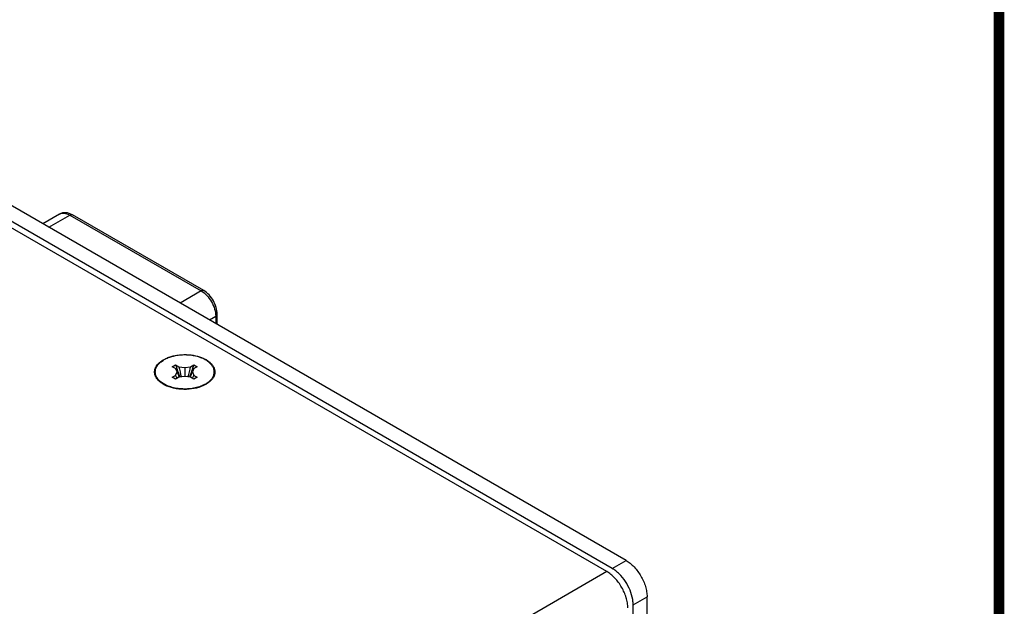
# Model space of a CAD drawing. Header units: inches. Extents: x 0 to 34, y 0 to 22.
# Tile 77 of 78: x 31.6 to 33.5, y 17.6 to 18.7. Entities that reach past the tile are written whole.
import ezdxf

# ---------------------------------------------------------------- set-up
doc = ezdxf.new("R2010")
doc.units = ezdxf.units.IN
doc.header["$LTSCALE"] = 1.87
doc.header["$MEASUREMENT"] = 0
doc.layers.get('0').update_dxf_attribs({"linetype": 'CONTINUOUS'})

msp = doc.modelspace()

# ---------------------------------------------------------------- linework, layer by layer
at = {"color": 7, "linetype": 'CONTINUOUS'}
for p, q in [((32.7884, 17.6414), (26.9434, 21.0162)), ((32.7619, 17.6261), (26.9169, 21.0009)), ((31.9224, 18.0112), (31.9287, 18.0148)), ((31.9287, 18.0075), (31.9224, 18.0112)), ((31.9287, 18.0148), (31.9351, 18.0112)), ((31.9317, 18.0011), (31.9287, 18.0075)), ((31.9287, 17.9946), (31.9317, 18.0011)), ((31.9351, 18.0112), (31.9462, 18.0094)), ((31.9462, 18.0094), (31.9574, 18.0112)), ((31.9462, 18.0094), (31.9462, 17.9927)), ((31.9574, 18.0112), (31.9637, 18.0148)), ((31.9637, 18.0075), (31.9607, 18.0011)), ((31.9607, 18.0011), (31.9637, 17.9946)), ((31.9637, 18.0148), (31.9701, 18.0112)), ((31.9701, 18.0112), (31.9637, 18.0075)), ((31.9083, 17.9761), (31.9014, 17.9814)), ((31.9224, 17.991), (31.9287, 17.9946)), ((31.9287, 17.9873), (31.9224, 17.991)), ((31.9351, 17.991), (31.9287, 17.9873)), ((31.9462, 17.9927), (31.9351, 17.991)), ((31.9574, 17.991), (31.9462, 17.9927)), ((31.9637, 17.9873), (31.9574, 17.991)), ((31.9637, 17.9946), (31.9701, 17.991)), ((31.9701, 17.991), (31.9637, 17.9873)), ((31.986, 17.9781), (31.9911, 17.9814)), ((31.9866, 17.978), (31.9911, 17.9814)), ((32.7619, 17.6261), (32.7884, 17.6414)), ((32.8018, 17.5569), (32.8283, 17.5722)), ((32.8283, 16.9582), (32.8283, 17.5722)), ((32.8018, 16.9429), (32.8018, 17.5569))]:
    msp.add_line(p, q, dxfattribs=at)
at = {"color": 3, "linetype": 'CONTINUOUS'}
for p, q in [((32.7516, 17.6201), (26.9272, 20.9831)), ((31.9916, 17.9807), (31.9869, 17.9776)), ((31.9869, 17.9776), (31.9818, 17.975)), ((32.7516, 17.6201), (30.6405, 16.4012))]:
    msp.add_line(p, q, dxfattribs=at)
at = {"color": 6, "linetype": 'CONTINUOUS'}
for p, q in [((31.7071, 18.3025), (31.6753, 18.2841)), ((31.6868, 18.2774), (31.7268, 18.3005)), ((31.7268, 18.3005), (31.9775, 18.1558)), ((31.9824, 18.1563), (31.7317, 18.301)), ((31.9775, 18.1558), (31.9375, 18.1327)), ((31.9932, 18.1005), (32.0053, 18.1075)), ((32.0053, 18.1075), (32.0053, 18.0935)), ((32.0082, 18.0918), (32.0082, 18.1116))]:
    msp.add_line(p, q, dxfattribs=at)
at = {"color": 7, "linetype": 'CONTINUOUS', "const_width": 0.02}
msp.add_lwpolyline([(33.5, 0.5), (33.5, 21.5)], dxfattribs=at)
at = {"color": 7, "linetype": 'CONTINUOUS'}
for centre, radius, start, end in [((32.2308, 18.1054), 0.3153, 196.6821, 201.2203), ((32.0847, 18.0507), 0.1608, 197.981, 201.7729), ((32.2935, 18.084), 0.3658, 191.4886, 194.6259), ((31.5989, 18.084), 0.3658, 345.3741, 348.5114), ((31.6617, 18.1054), 0.3153, 338.7797, 343.3179), ((31.8077, 18.0507), 0.1608, 338.2271, 342.019), ((32.0157, 18.0344), 0.0957, 204.5637, 208.3846), ((31.8767, 18.0344), 0.0957, 331.6154, 335.4363)]:
    msp.add_arc(centre, radius, start, end, dxfattribs=at)
at = {"color": 6, "linetype": 'CONTINUOUS'}
for points, knots in [([(31.7317, 18.301), (31.728, 18.3032), (31.7216, 18.3055), (31.713, 18.305), (31.7089, 18.3035), (31.7071, 18.3025)], [0, 0, 0, 0, 0.508433, 0.754815, 1, 1, 1, 1]), ([(31.7071, 18.3025), (31.7084, 18.3032), (31.7114, 18.3043), (31.7164, 18.3044), (31.7217, 18.3031), (31.7251, 18.3015), (31.7268, 18.3005)], [0, 0, 0, 0, 0.217767, 0.450944, 0.710195, 1, 1, 1, 1]), ([(31.7268, 18.3005), (31.7276, 18.301), (31.7293, 18.3017), (31.7311, 18.3014), (31.7317, 18.301)], [0, 0, 0, 0, 0.550833, 1, 1, 1, 1]), ([(31.9824, 18.1563), (31.9818, 18.1566), (31.9799, 18.1569), (31.9783, 18.1562), (31.9775, 18.1558)], [0, 0, 0, 0, 0.449167, 1, 1, 1, 1]), ([(31.9775, 18.1558), (31.9815, 18.1535), (31.9889, 18.1472), (31.9977, 18.1353), (32.0036, 18.1217), (32.0053, 18.1121), (32.0053, 18.1075)], [0, 0, 0, 0, 0.237222, 0.500006, 0.762787, 1, 1, 1, 1]), ([(32.0082, 18.1116), (32.0082, 18.1159), (32.0067, 18.1248), (32.0012, 18.1373), (31.9932, 18.1483), (31.9862, 18.1541), (31.9824, 18.1563)], [0, 0, 0, 0, 0.241906, 0.500002, 0.758098, 1, 1, 1, 1]), ([(32.0053, 18.1075), (32.0062, 18.108), (32.0076, 18.1091), (32.0082, 18.1108), (32.0082, 18.1116)], [0, 0, 0, 0, 0.550818, 1, 1, 1, 1])]:
    msp.add_open_spline(points, degree=3, knots=knots, dxfattribs=at)
at = {"color": 3, "linetype": 'CONTINUOUS'}
for points, knots in [([(31.8928, 17.9888), (31.8912, 17.9911), (31.8889, 17.9959), (31.8884, 18.0041), (31.8914, 18.012), (31.895, 18.0164), (31.8972, 18.0184)], [0, 0, 0, 0, 0.249339, 0.483724, 0.72712, 1, 1, 1, 1]), ([(31.8972, 18.0184), (31.8978, 18.019), (31.9004, 18.0213), (31.9033, 18.0232), (31.9056, 18.0245)], [0, 0, 0, 0, 0.238726, 1, 1, 1, 1]), ([(31.9056, 18.0245), (31.9064, 18.025), (31.9098, 18.0268), (31.9134, 18.0284), (31.9161, 18.0293)], [0, 0, 0, 0, 0.239705, 1, 1, 1, 1]), ([(31.9161, 18.0293), (31.9213, 18.0312), (31.9325, 18.0338), (31.9496, 18.0347), (31.9665, 18.0327), (31.9794, 18.0286), (31.9883, 18.0239), (31.9938, 18.0199), (31.9982, 18.0155), (32.0014, 18.0108), (32.0034, 18.0057), (32.0039, 18.0005), (32.0031, 17.9954), (32.0017, 17.9921), (32.0008, 17.9906)], [0, 0, 0, 0, 0.145652, 0.298607, 0.449748, 0.590087, 0.654105, 0.713275, 0.767521, 0.817319, 0.863689, 0.90828, 0.953058, 1, 1, 1, 1]), ([(31.9009, 17.9806), (31.9, 17.9813), (31.897, 17.9836), (31.8944, 17.9865), (31.8928, 17.9888)], [0, 0, 0, 0, 0.265946, 1, 1, 1, 1]), ([(31.908, 17.9762), (31.9074, 17.9766), (31.9049, 17.9779), (31.9025, 17.9794), (31.9009, 17.9806)], [0, 0, 0, 0, 0.258799, 1, 1, 1, 1]), ([(32.0008, 17.9906), (32.0003, 17.9897), (31.9978, 17.9859), (31.9944, 17.9827), (31.9916, 17.9807)], [0, 0, 0, 0, 0.232665, 1, 1, 1, 1]), ([(31.9818, 17.975), (31.9762, 17.9724), (31.9638, 17.9688), (31.9445, 17.9672), (31.9254, 17.9694), (31.9134, 17.9735), (31.908, 17.9762)], [0, 0, 0, 0, 0.242625, 0.503501, 0.762619, 1, 1, 1, 1]), ([(32.7916, 17.5509), (32.7916, 17.5541), (32.791, 17.5607), (32.7879, 17.5742), (32.7805, 17.5907), (32.7699, 17.6053), (32.7597, 17.6148), (32.7543, 17.6186), (32.7516, 17.6201)], [0, 0, 0, 0, 0.114171, 0.23756, 0.499994, 0.762432, 0.885824, 1, 1, 1, 1])]:
    msp.add_open_spline(points, degree=3, knots=knots, dxfattribs=at)
at = {"color": 7, "linetype": 'CONTINUOUS'}
for points, knots in [([(31.9014, 17.9814), (31.9004, 17.9822), (31.8985, 17.9838), (31.896, 17.9863), (31.894, 17.9889), (31.8923, 17.9917), (31.891, 17.9945), (31.8904, 17.997), (31.8901, 17.9989), (31.89, 18.0004), (31.89, 18.0018), (31.8901, 18.0033), (31.8903, 18.0047), (31.8908, 18.0067), (31.8916, 18.0091), (31.8931, 18.0119), (31.8947, 18.0141), (31.8961, 18.0158), (31.8977, 18.0176), (31.9, 18.0196), (31.9031, 18.022), (31.9053, 18.0234), (31.9064, 18.024)], [0, 0, 0, 0, 0.070261, 0.136996, 0.200401, 0.260818, 0.318748, 0.374839, 0.402455, 0.429909, 0.457312, 0.484772, 0.512399, 0.540298, 0.59727, 0.656441, 0.718383, 0.750542, 0.783537, 0.852113, 0.924278, 1, 1, 1, 1]), ([(31.9911, 17.9814), (31.9921, 17.9822), (31.994, 17.9839), (31.9966, 17.9865), (31.9988, 17.9893), (32.0004, 17.9922), (32.0014, 17.9947), (32.002, 17.9968), (32.0023, 17.9983), (32.0024, 17.9998), (32.0025, 18.0013), (32.0024, 18.0029), (32.0021, 18.0049), (32.0015, 18.0075), (32.0002, 18.0104), (31.9984, 18.0133), (31.9962, 18.0161), (31.9935, 18.0187), (31.9904, 18.0212), (31.987, 18.0235), (31.9831, 18.0256), (31.979, 18.0275), (31.9746, 18.0292), (31.9699, 18.0306), (31.965, 18.0317), (31.96, 18.0326), (31.9548, 18.0332), (31.9496, 18.0335), (31.9443, 18.0336), (31.939, 18.0333), (31.9339, 18.0328), (31.9288, 18.032), (31.9238, 18.0309), (31.9191, 18.0296), (31.9146, 18.028), (31.9104, 18.0262), (31.9077, 18.0248), (31.9064, 18.024)], [0, 0, 0, 0, 0.028756, 0.056001, 0.081829, 0.1064, 0.129953, 0.141448, 0.152808, 0.16408, 0.175312, 0.186553, 0.197852, 0.220798, 0.24452, 0.26931, 0.295393, 0.322916, 0.35196, 0.382544, 0.414635, 0.448152, 0.48298, 0.518971, 0.555952, 0.593732, 0.6321, 0.670839, 0.709723, 0.748524, 0.787015, 0.824974, 0.862192, 0.898469, 0.933627, 0.967516, 1, 1, 1, 1]), ([(31.986, 17.9781), (31.9845, 17.9773), (31.9815, 17.9757), (31.9766, 17.9737), (31.9714, 17.972), (31.9659, 17.9706), (31.9602, 17.9695), (31.9543, 17.9689), (31.9484, 17.9685), (31.9424, 17.9686), (31.9364, 17.969), (31.9306, 17.9698), (31.9249, 17.9709), (31.9195, 17.9724), (31.9144, 17.9742), (31.9096, 17.9763), (31.9053, 17.9787), (31.9026, 17.9805), (31.9014, 17.9814)], [0, 0, 0, 0, 0.056666, 0.116071, 0.17791, 0.241822, 0.307381, 0.374125, 0.441561, 0.509181, 0.576472, 0.64293, 0.708069, 0.771435, 0.832621, 0.891276, 0.947129, 1, 1, 1, 1]), ([(32.8009, 17.567), (32.7999, 17.573), (32.7963, 17.585), (32.7876, 17.6015), (32.7778, 17.6137), (32.7689, 17.6215), (32.7642, 17.6247), (32.7619, 17.6261)], [0, 0, 0, 0, 0.249002, 0.511462, 0.767717, 0.887959, 1, 1, 1, 1]), ([(32.7884, 17.6414), (32.7911, 17.6398), (32.7965, 17.636), (32.8066, 17.6265), (32.8173, 17.6119), (32.8246, 17.5954), (32.8278, 17.5819), (32.8283, 17.5753), (32.8283, 17.5722)], [0, 0, 0, 0, 0.114176, 0.237568, 0.500006, 0.76244, 0.885829, 1, 1, 1, 1]), ([(32.8018, 17.5569), (32.8018, 17.5577), (32.8017, 17.5611), (32.8014, 17.5645), (32.8009, 17.567)], [0, 0, 0, 0, 0.240675, 1, 1, 1, 1])]:
    msp.add_open_spline(points, degree=3, knots=knots, dxfattribs=at)
for points in [[(31.9353, 17.991), (31.9353, 17.991), (31.9353, 17.991), (31.9353, 17.991)], [(31.9571, 17.991), (31.9571, 17.991), (31.9571, 17.991), (31.9571, 17.991)]]:
    msp.add_open_spline(points, degree=3, dxfattribs=at)

doc.saveas('drawing.dxf')
